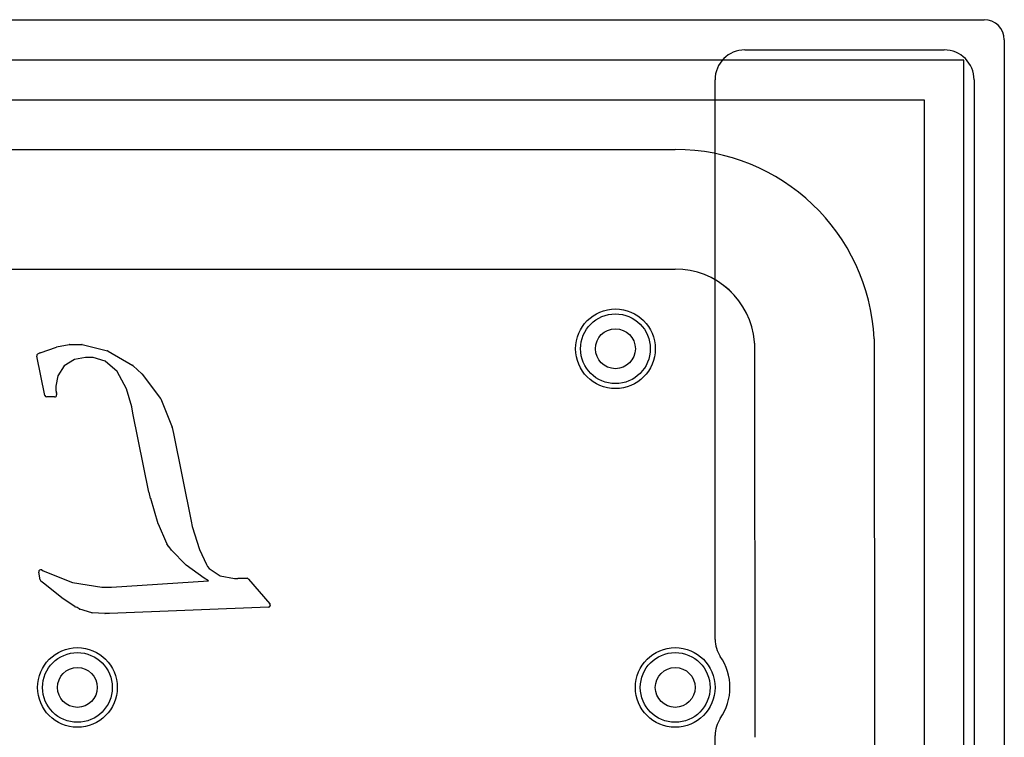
# Model space of a CAD drawing. Extents: x -1.5 to 30.7, y -0.5 to 30.
# Tile 22 of 23: x 25.7 to 30.7, y 20.7 to 24.4. Entities that reach past the tile are written whole.
import ezdxf

# ---------------------------------------------------------------- set-up
doc = ezdxf.new("R2010")
doc.units = 0
for name, color, linetype in [('Hole', 1, 'CONTINUOUS'), ('L1', 3, 'CONTINUOUS'), ('L2', 3, 'CONTINUOUS'), ('L3', 3, 'CONTINUOUS'), ('L4', 3, 'CONTINUOUS'), ('Outline', 7, 'CONTINUOUS'), ('PartsArea-A', 111, 'CONTINUOUS'), ('PartsSilk-A', 221, 'CONTINUOUS'), ('PartsSilk-B', 221, 'CONTINUOUS'), ('Resist-A', 2, 'CONTINUOUS'), ('Resist-B', 2, 'CONTINUOUS'), ('Silk-A', 140, 'CONTINUOUS'), ('Silk-B', 140, 'CONTINUOUS')]:
    doc.layers.add(name, color=color, linetype=linetype)

msp = doc.modelspace()

# ---------------------------------------------------------------- linework, layer by layer
at = {"layer": 'Hole'}
for centre in [(28.7, 22.7), (26, 21), (29, 21)]:
    msp.add_circle(centre, 0.1, dxfattribs=at)
at = {"layer": 'L1'}
for p, q in [((25.5, 23.09996), (29, 23.09996)), ((29.39876, 22.72835), (29.4, 20.74981))]:
    msp.add_line(p, q, dxfattribs=at)
for centre in [(28.7, 22.7), (26, 21), (29, 21)]:
    msp.add_circle(centre, 0.2, dxfattribs=at)
for centre, radius, start, end in [((28.99999, 22.69996), 0.4, 5.0025, 89.99857), ((29.32376, 22.7283), 0.075, 0.0382, 5.00283)]:
    msp.add_arc(centre, radius, start, end, dxfattribs=at)
at = {"layer": 'L2'}
for p, q in [((25.5, 23.1), (29, 23.1)), ((29.39876, 22.72839), (29.4, 20.74981))]:
    msp.add_line(p, q, dxfattribs=at)
for centre in [(28.7, 22.7), (26, 21), (29, 21)]:
    msp.add_circle(centre, 0.2, dxfattribs=at)
for centre, radius, start, end in [((28.99999, 22.7), 0.4, 5.0025, 89.99857), ((29.32376, 22.72834), 0.075, 0.0382, 5.00283)]:
    msp.add_arc(centre, radius, start, end, dxfattribs=at)
at = {"layer": 'L3'}
for p, q in [((25.5, 23.1), (29, 23.1)), ((29.39876, 22.72839), (29.4, 20.74981))]:
    msp.add_line(p, q, dxfattribs=at)
for centre in [(28.7, 22.7), (26, 21), (29, 21)]:
    msp.add_circle(centre, 0.2, dxfattribs=at)
for centre, radius, start, end in [((28.99999, 22.7), 0.4, 5.0025, 89.99857), ((29.32376, 22.72834), 0.075, 0.0382, 5.00283)]:
    msp.add_arc(centre, radius, start, end, dxfattribs=at)
at = {"layer": 'L4'}
for p, q in [((25.5, 23.1), (29, 23.1)), ((29.39876, 22.72839), (29.4, 20.74983))]:
    msp.add_line(p, q, dxfattribs=at)
for centre in [(28.7, 22.7), (26, 21), (29, 21)]:
    msp.add_circle(centre, 0.2, dxfattribs=at)
for centre, radius, start, end in [((29, 22.7), 0.4, 5.0025, 90), ((29.32376, 22.72834), 0.075, 0.0382, 5.00217), ((29.325, 20.74978), 0.075, 0.00764, 0.03591)]:
    msp.add_arc(centre, radius, start, end, dxfattribs=at)
at = {"layer": 'Outline'}
for p, q in [((25.5, 23.7), (29, 23.7)), ((29.99875, 22.74994), (30, 20.75)), ((30, 20.75), (30, 1))]:
    msp.add_line(p, q, dxfattribs=at)
msp.add_arc((29, 22.7), 1, 2.86255, 90, dxfattribs=at)
at = {"layer": 'PartsArea-A'}
for p, q in [((-0.25, 23.95), (30.25, 23.95)), ((30.25, 23.95), (30.25, 3.95))]:
    msp.add_line(p, q, dxfattribs=at)
at = {"layer": 'PartsSilk-A'}
for p, q in [((-0.55, 24.3516), (30.55, 24.3516)), ((30.6516, 24.25), (30.6516, 3.65)), ((30.4484, 24.1484), (-0.4484, 24.1484)), ((30.4484, 3.7516), (30.4484, 24.1484))]:
    msp.add_line(p, q, dxfattribs=at)
msp.add_arc((30.55, 24.25), 0.1016, 0, 90, dxfattribs=at)
at = {"layer": 'PartsSilk-B'}
for p, q in [((25.8125, 22.67965), (25.89434, 22.70854)), ((25.89573, 22.70892), (25.95789, 22.72118)), ((25.95983, 22.72137), (26.02207, 22.72137)), ((26.02449, 22.72107), (26.15129, 22.68945)), ((26.1539, 22.6884), (26.27826, 22.61612)), ((25.83641, 22.46592), (25.79587, 22.66331)), ((25.80133, 22.67433), (25.81149, 22.67923)), ((25.9856, 22.64536), (25.93336, 22.61487)), ((26.04051, 22.65551), (25.9856, 22.64536)), ((26.07885, 22.65551), (26.04051, 22.65551)), ((26.13878, 22.63815), (26.07885, 22.65551)), ((26.20017, 22.58592), (26.13878, 22.63815)), ((25.93336, 22.61487), (25.90197, 22.56472)), ((26.24593, 22.49897), (26.20017, 22.58592)), ((26.28011, 22.61473), (26.30113, 22.59481)), ((26.30113, 22.59481), (26.32403, 22.57452)), ((25.90197, 22.56472), (25.89118, 22.51249)), ((26.3254, 22.57304), (26.41687, 22.45099)), ((25.89118, 22.51249), (25.89104, 22.49497)), ((25.89104, 22.49497), (25.89104, 22.49084)), ((25.89104, 22.49084), (25.89513, 22.48021)), ((26.27296, 22.40802), (26.24593, 22.49897)), ((25.88587, 22.45793), (25.84621, 22.45793)), ((25.8958, 22.4767), (25.89587, 22.46801)), ((26.41815, 22.44871), (26.47521, 22.30639)), ((26.27901, 22.37715), (26.27296, 22.40802)), ((26.35921, 21.98034), (26.27902, 22.37709)), ((26.47574, 22.3046), (26.48172, 22.27423)), ((26.48172, 22.27423), (26.57076, 21.83533)), ((26.36763, 21.94893), (26.35935, 21.97972)), ((26.40578, 21.82079), (26.36771, 21.94868)), ((26.44854, 21.72246), (26.40619, 21.81965)), ((26.57076, 21.83533), (26.57652, 21.80719)), ((26.57652, 21.80719), (26.61256, 21.69296)), ((26.45944, 21.70598), (26.44942, 21.72086)), ((26.47213, 21.68976), (26.45986, 21.7054)), ((26.61256, 21.69296), (26.64805, 21.61642)), ((26.54404, 21.61537), (26.47281, 21.68898)), ((26.6357, 21.54861), (26.54535, 21.61423)), ((26.64805, 21.61642), (26.65357, 21.60689)), ((26.65357, 21.60689), (26.66154, 21.59712)), ((26.66154, 21.59712), (26.71674, 21.5611)), ((25.8137, 21.53942), (25.8059, 21.57927)), ((25.82097, 21.5897), (25.82814, 21.58527)), ((25.82814, 21.58527), (25.97606, 21.52763)), ((26.65872, 21.53588), (26.63677, 21.54793)), ((26.71674, 21.5611), (26.78891, 21.54683)), ((26.78893, 21.54682), (26.80521, 21.54772)), ((26.80576, 21.54773), (26.85122, 21.54773)), ((26.85879, 21.54427), (26.96624, 21.41985)), ((25.83584, 21.51826), (25.81716, 21.53361)), ((25.92263, 21.44934), (25.83597, 21.51816)), ((25.97606, 21.52763), (26.12271, 21.50294)), ((26.12271, 21.50294), (26.17148, 21.50294)), ((26.17148, 21.50294), (26.65872, 21.53588)), ((25.98714, 21.40588), (25.92327, 21.44887)), ((25.99807, 21.40056), (25.98842, 21.40515)), ((26.00944, 21.39385), (25.99807, 21.40056)), ((26.95907, 21.40332), (26.1609, 21.37122)), ((26.07171, 21.37529), (26.01171, 21.39287)), ((26.13843, 21.37123), (26.07395, 21.37491)), ((26.1605, 21.37121), (26.139, 21.37121))]:
    msp.add_line(p, q, dxfattribs=at)
for centre, radius, start, end in [((25.89767, 22.69911), 0.01, 101.18633, 109.44957), ((25.95983, 22.71137), 0.01, 90, 101.18633), ((26.02207, 22.71137), 0.01, 75.99156, 90), ((26.14887, 22.67975), 0.01001, 59.82187, 75.99156), ((25.80567, 22.66532), 0.01, 115.71951, -168.40926), ((25.81583, 22.67022), 0.01, 109.44957, 115.71951), ((26.27323, 22.60747), 0.01001, 46.5394, 59.82187), ((26.3174, 22.56704), 0.01, 36.8699, 48.44739), ((25.84621, 22.46793), 0.01, -168.40926, -90), ((25.88587, 22.46793), 0.01, -90, 0.45836), ((25.8858, 22.47662), 0.01, 0.45836, 21.04574), ((26.40887, 22.44499), 0.01, 21.84398, 36.8699), ((26.28882, 22.37907), 0.01, -168.92613, -168.57768), ((26.46593, 22.30267), 0.01, 11.13011, 21.84398), ((26.36901, 21.98232), 0.01, -168.57768, -164.93577), ((26.37729, 21.95153), 0.01, -164.93577, -163.43253), ((26.41536, 21.82364), 0.01, -163.43253, -156.48544), ((26.45771, 21.72645), 0.01, -156.48544, -146.00796), ((26.46773, 21.71157), 0.01, -146.00796, -141.90392), ((26.48, 21.69593), 0.01, -141.90392, -135.9724), ((26.55123, 21.62232), 0.01, -135.9724, -126.01053), ((25.81571, 21.58119), 0.01, 58.27994, -168.92613), ((26.64158, 21.5567), 0.01, -126.01053, -118.74304), ((26.78892, 21.54683), 0.00001, 180, -45), ((26.80576, 21.53771), 0.01002, 90, 93.14496), ((26.85122, 21.53773), 0.01, 40.82494, 90), ((25.82351, 21.54134), 0.01, -168.92613, -129.40224), ((25.84219, 21.52599), 0.01, -129.40224, -128.46295), ((25.92885, 21.45717), 0.01, -128.46295, -123.91251), ((25.99272, 21.41418), 0.01, -123.91251, -115.46335), ((26.95867, 21.41331), 0.01, -87.7071, 40.82494), ((26.01452, 21.40247), 0.01001, -120.512, -106.31519), ((26.07452, 21.38489), 0.01, -106.31519, -93.26885), ((26.139, 21.38121), 0.01, -93.26885, -90), ((26.1605, 21.38121), 0.01, -90, -87.7071)]:
    msp.add_arc(centre, radius, start, end, dxfattribs=at)
at = {"layer": 'Resist-A'}
for centre in [(28.7, 22.7), (26, 21), (29, 21)]:
    msp.add_circle(centre, 0.175, dxfattribs=at)
at = {"layer": 'Resist-B'}
for centre in [(28.7, 22.7), (26, 21), (29, 21)]:
    msp.add_circle(centre, 0.175, dxfattribs=at)
at = {"layer": 'Silk-A'}
for p, q in [((29.35, 24.2), (30.35, 24.2)), ((29.2, 21.24109), (29.2, 24.05)), ((30.5, 24.05), (30.5, -0.35)), ((29.2, 18.24109), (29.2, 20.75891))]:
    msp.add_line(p, q, dxfattribs=at)
for centre, radius, start, end in [((29.35, 24.05), 0.15, 90, 180), ((30.35, 24.05), 0.15, 0, 90), ((29.35, 21.24109), 0.15, 180, -145.44013), ((29, 21), 0.275, -34.56035, 34.56035), ((29.35, 20.75891), 0.15, 145.44013, 180)]:
    msp.add_arc(centre, radius, start, end, dxfattribs=at)
at = {"layer": 'Silk-B'}
for p, q in [((25.8125, 22.67965), (25.89434, 22.70854)), ((25.89573, 22.70892), (25.95789, 22.72118)), ((25.95983, 22.72137), (26.02207, 22.72137)), ((26.02449, 22.72107), (26.15129, 22.68945)), ((26.1539, 22.6884), (26.27826, 22.61612)), ((25.83641, 22.46592), (25.79587, 22.66331)), ((25.80133, 22.67433), (25.81149, 22.67923)), ((25.9856, 22.64536), (25.93336, 22.61487)), ((26.04051, 22.65551), (25.9856, 22.64536)), ((26.07885, 22.65551), (26.04051, 22.65551)), ((26.13878, 22.63815), (26.07885, 22.65551)), ((26.20017, 22.58592), (26.13878, 22.63815)), ((25.93336, 22.61487), (25.90197, 22.56472)), ((26.24593, 22.49897), (26.20017, 22.58592)), ((26.28011, 22.61473), (26.30113, 22.59481)), ((26.30113, 22.59481), (26.32403, 22.57452)), ((25.90197, 22.56472), (25.89118, 22.51249)), ((26.3254, 22.57304), (26.41687, 22.45099)), ((25.89118, 22.51249), (25.89104, 22.49497)), ((25.89104, 22.49497), (25.89104, 22.49084)), ((25.89104, 22.49084), (25.89513, 22.48021)), ((26.27296, 22.40802), (26.24593, 22.49897)), ((25.88587, 22.45793), (25.84621, 22.45793)), ((25.8958, 22.4767), (25.89587, 22.46801)), ((26.41815, 22.44871), (26.47521, 22.30639)), ((26.27901, 22.37715), (26.27296, 22.40802)), ((26.35921, 21.98034), (26.27902, 22.37709)), ((26.47574, 22.3046), (26.48172, 22.27423)), ((26.48172, 22.27423), (26.57076, 21.83533)), ((26.36763, 21.94893), (26.35935, 21.97972)), ((26.40578, 21.82079), (26.36771, 21.94868)), ((26.44854, 21.72246), (26.40619, 21.81965)), ((26.57076, 21.83533), (26.57652, 21.80719)), ((26.57652, 21.80719), (26.61256, 21.69296)), ((26.45944, 21.70598), (26.44942, 21.72086)), ((26.47213, 21.68976), (26.45986, 21.7054)), ((26.61256, 21.69296), (26.64805, 21.61642)), ((26.54404, 21.61537), (26.47281, 21.68898)), ((26.6357, 21.54861), (26.54535, 21.61423)), ((26.64805, 21.61642), (26.65357, 21.60689)), ((26.65357, 21.60689), (26.66154, 21.59712)), ((26.66154, 21.59712), (26.71674, 21.5611)), ((25.8137, 21.53942), (25.8059, 21.57927)), ((25.82097, 21.5897), (25.82814, 21.58527)), ((25.82814, 21.58527), (25.97606, 21.52763)), ((26.65872, 21.53588), (26.63677, 21.54793)), ((26.71674, 21.5611), (26.78891, 21.54683)), ((26.78893, 21.54682), (26.80521, 21.54772)), ((26.80576, 21.54773), (26.85122, 21.54773)), ((26.85879, 21.54427), (26.96624, 21.41985)), ((25.83584, 21.51826), (25.81716, 21.53361)), ((25.92263, 21.44934), (25.83597, 21.51816)), ((25.97606, 21.52763), (26.12271, 21.50294)), ((26.12271, 21.50294), (26.17148, 21.50294)), ((26.17148, 21.50294), (26.65872, 21.53588)), ((25.98714, 21.40588), (25.92327, 21.44887)), ((25.99807, 21.40056), (25.98842, 21.40515)), ((26.00944, 21.39385), (25.99807, 21.40056)), ((26.95907, 21.40332), (26.1609, 21.37122)), ((26.07171, 21.37529), (26.01171, 21.39287)), ((26.13843, 21.37123), (26.07395, 21.37491)), ((26.1605, 21.37121), (26.139, 21.37121))]:
    msp.add_line(p, q, dxfattribs=at)
for centre, radius, start, end in [((25.89767, 22.69911), 0.01, 101.18633, 109.44957), ((25.95983, 22.71137), 0.01, 90, 101.18633), ((26.02207, 22.71137), 0.01, 75.99156, 90), ((26.14887, 22.67975), 0.01001, 59.82187, 75.99156), ((25.80567, 22.66532), 0.01, 115.71951, -168.40926), ((25.81583, 22.67022), 0.01, 109.44957, 115.71951), ((26.27323, 22.60747), 0.01001, 46.5394, 59.82187), ((26.3174, 22.56704), 0.01, 36.8699, 48.44739), ((25.84621, 22.46793), 0.01, -168.40926, -90), ((25.88587, 22.46793), 0.01, -90, 0.45836), ((25.8858, 22.47662), 0.01, 0.45836, 21.04574), ((26.40887, 22.44499), 0.01, 21.84398, 36.8699), ((26.28882, 22.37907), 0.01, -168.92613, -168.57768), ((26.46593, 22.30267), 0.01, 11.13011, 21.84398), ((26.36901, 21.98232), 0.01, -168.57768, -164.93577), ((26.37729, 21.95153), 0.01, -164.93577, -163.43253), ((26.41536, 21.82364), 0.01, -163.43253, -156.48544), ((26.45771, 21.72645), 0.01, -156.48544, -146.00796), ((26.46773, 21.71157), 0.01, -146.00796, -141.90392), ((26.48, 21.69593), 0.01, -141.90392, -135.9724), ((26.55123, 21.62232), 0.01, -135.9724, -126.01053), ((25.81571, 21.58119), 0.01, 58.27994, -168.92613), ((26.64158, 21.5567), 0.01, -126.01053, -118.74304), ((26.78892, 21.54683), 0.00001, 180, -45), ((26.80576, 21.53771), 0.01002, 90, 93.14496), ((26.85122, 21.53773), 0.01, 40.82494, 90), ((25.82351, 21.54134), 0.01, -168.92613, -129.40224), ((25.84219, 21.52599), 0.01, -129.40224, -128.46295), ((25.92885, 21.45717), 0.01, -128.46295, -123.91251), ((25.99272, 21.41418), 0.01, -123.91251, -115.46335), ((26.95867, 21.41331), 0.01, -87.7071, 40.82494), ((26.01452, 21.40247), 0.01001, -120.512, -106.31519), ((26.07452, 21.38489), 0.01, -106.31519, -93.26885), ((26.139, 21.38121), 0.01, -93.26885, -90), ((26.1605, 21.38121), 0.01, -90, -87.7071)]:
    msp.add_arc(centre, radius, start, end, dxfattribs=at)

doc.saveas('drawing.dxf')
